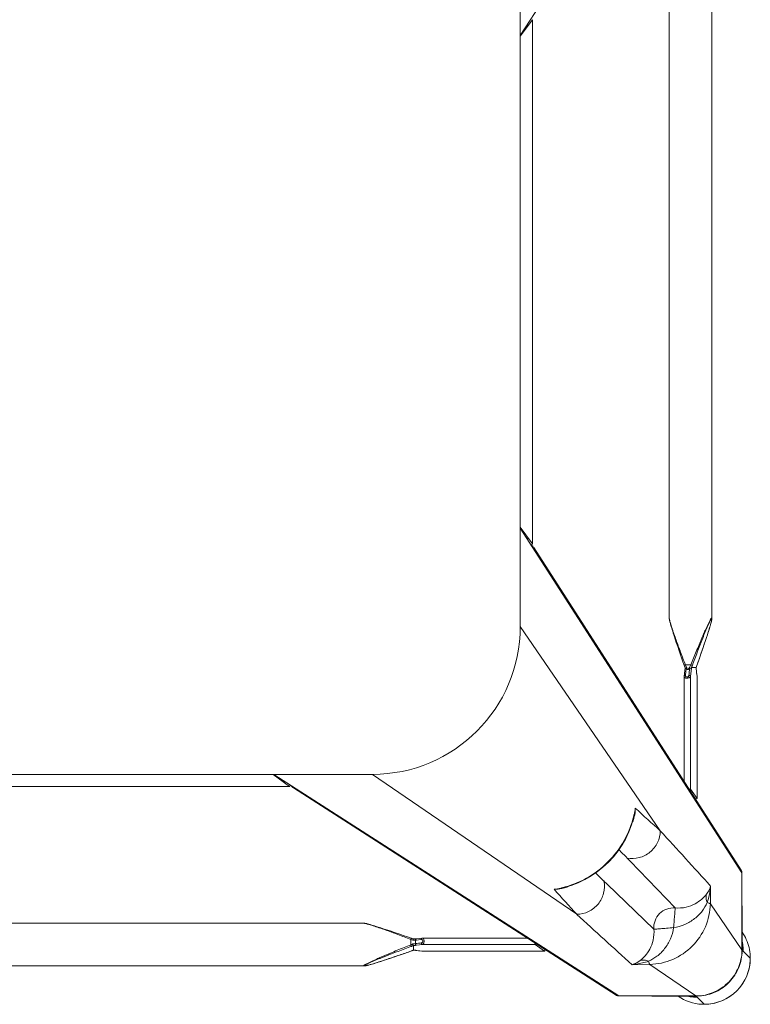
# Model space of a CAD drawing. Header units: metres. Extents: x 362935 to 596424, y 80601 to 172483.
# Tile 81 of 174: x 392908 to 393131, y 118191 to 118491. Entities that reach past the tile are written whole.
import ezdxf

# ---------------------------------------------------------------- set-up
doc = ezdxf.new("R2010")
doc.units = ezdxf.units.M
doc.layers.get('0').update_dxf_attribs({"color": 8, "lineweight": 5})
doc.layers.add('FURNITURE', color=8, linetype='Continuous', lineweight=5)

# ---------------------------------------------------------------- blocks, each defined once
blk = doc.blocks.new('SV2W-A')
at = {"linetype": 'Continuous', "lineweight": 0}
for p, q in [((59.37, 97.89), (57.24, 95.76)), ((-326.63, 95.39), (-221.63, 27.91)), ((33.37, 95.39), (-71.63, 27.91)), ((32.56, 95.16), (-65.67, 32.03)), ((33.37, 95.39), (56.84, 95.39)), ((42.81, 85.77), (56.84, 95.39)), ((43.43, 95.42), (55.05, 95.42)), ((56.21, 95.45), (56, 95.44)), ((56.62, 95.46), (56.84, 95.46)), ((56.89, 95.42), (57.25, 95.78)), ((-44.21, 86.25), (-249.04, 86.25)), ((-44.22, 86.25), (-44.21, 86.25)), ((-42.78, 85.96), (-42.99, 86.02)), ((-42.55, 85.9), (-42.78, 85.96)), ((-42.32, 85.84), (-42.55, 85.9)), ((-42.08, 85.77), (-42.32, 85.84)), ((-41.83, 85.7), (-42.08, 85.77)), ((-41.45, 85.59), (-41.83, 85.7)), ((-41.04, 85.47), (-41.45, 85.59)), ((-40.48, 85.29), (-41.04, 85.47)), ((-39.9, 85.11), (-40.48, 85.29)), ((-39.13, 84.87), (-39.9, 85.11)), ((-38.34, 84.61), (-39.13, 84.87)), ((-37.34, 84.28), (-38.34, 84.61)), ((-36.28, 83.93), (-37.34, 84.28)), ((42.81, 85.77), (37.39, 85.85)), ((-34.98, 83.49), (-36.28, 83.93)), ((-33.6, 83.02), (-34.98, 83.49)), ((-32.34, 82.58), (-33.6, 83.02)), ((-31.9, 82.43), (-32.34, 82.58)), ((-30.54, 81.95), (-31.9, 82.43)), ((-29.74, 81.66), (-30.54, 81.95)), ((-29.79, 81.68), (-29.79, 81.68)), ((-29.14, 81.46), (-29.14, 81.46)), ((-29.13, 81.45), (-29.13, 80.07)), ((-28.25, 81.53), (-28.4, 81.51)), ((-27.59, 81.6), (-28.25, 81.53)), ((-28.25, 81.53), (-28.19, 81.53)), ((-28.19, 81.53), (-27.99, 81.55)), ((-27.99, 81.55), (-27.6, 81.6)), ((-27.6, 81.6), (-27.2, 81.64)), ((-27.04, 81.67), (-27.59, 81.6)), ((-27.2, 81.64), (-26.46, 81.73)), ((-26.46, 81.74), (-27.04, 81.67)), ((-26.41, 81.74), (-26.46, 81.74)), ((-26.46, 81.74), (10.71, 81.74)), ((-26.46, 81.73), (-26.41, 81.74)), ((-26.35, 81.74), (-26.41, 81.74)), ((10.73, 81.74), (-26.35, 81.74)), ((10.71, 81.74), (7.91, 79.75)), ((10.73, 81.74), (10.71, 81.74)), ((61.23, 67.34), (70.85, 81.38)), ((70.85, 81.38), (70.85, 67.91)), ((70.89, 67.97), (70.89, 81.42)), ((71.04, 81.58), (71.25, 81.78)), ((73.35, 83.91), (71.22, 81.78)), ((-30.49, 77.97), (-29.96, 78.17)), ((-29.96, 78.17), (-29.96, 79.83)), ((-29.13, 80.07), (-28.93, 80.05)), ((-29.11, 78.08), (-27.35, 77.87)), ((-28.93, 80.05), (-26.41, 79.75)), ((-28.44, 78.39), (-28.85, 78.44)), ((-28.54, 79.06), (-28.54, 78.79)), ((-26.41, 79.75), (7.91, 79.75)), ((-38.82, 74.74), (-37.84, 75.05)), ((-37.84, 75.05), (-36.82, 75.39)), ((-36.82, 75.39), (-35.55, 75.82)), ((-35.55, 75.82), (-34.2, 76.28)), ((-34.2, 76.28), (-32.76, 76.78)), ((-32.76, 76.78), (-31.23, 77.31)), ((-31.23, 77.31), (-29.79, 77.82)), ((-27.35, 77.87), (-26.46, 77.77)), ((-26.35, 77.76), (5.49, 77.76)), ((-44.21, 73.25), (-249.04, 73.25)), ((-44.22, 73.25), (-44.21, 73.25)), ((-42.78, 73.54), (-42.55, 73.6)), ((-42.55, 73.6), (-42.32, 73.66)), ((-42.32, 73.66), (-42.08, 73.73)), ((-41.58, 73.88), (-41.18, 74)), ((-41.18, 74), (-40.77, 74.12)), ((-40.77, 74.12), (-40.19, 74.3)), ((-40.19, 74.3), (-39.6, 74.49)), ((-39.6, 74.49), (-38.82, 74.74)), ((-41.63, 27.91), (20.57, 70.53)), ((61.32, 61.92), (61.23, 67.34)), ((70.85, 67.91), (70.85, 57.91)), ((16, 62.55), (16, 62.55)), ((16.63, 62.4), (16, 62.55)), ((70.85, 57.91), (3.37, -47.09)), ((7.5, -41.13), (70.62, 57.1)), ((3.37, -17.09), (45.99, 45.1)), ((38.02, 40.54), (37.83, 41.29)), ((38.02, 40.54), (38.02, 40.54)), ((57.2, 35.24), (55.22, 32.45)), ((57.2, 35.24), (57.2, 35.26)), ((57.2, -1.93), (57.2, 35.24)), ((57.21, -1.81), (57.21, 35.26)), ((-226.39, 31.64), (-226.42, 31.65)), ((-66.86, 31.65), (-226.39, 31.65)), ((-226.39, 31.64), (-221.36, 27.91)), ((-66.86, 31.64), (-226.39, 31.64)), ((-66.86, 31.64), (-71.89, 27.91)), ((-66.84, 31.65), (-66.86, 31.64)), ((53.22, 30.02), (53.22, -1.81)), ((55.22, 32.45), (55.22, -1.87)), ((-41.63, 27.91), (-251.63, 27.91)), ((53.23, -1.93), (53.33, -2.75)), ((53.33, -2.75), (53.44, -3.71)), ((53.66, -2.22), (53.77, -3.12)), ((55.42, -3.65), (55.22, -1.87)), ((57.11, -2.66), (57.06, -3.06)), ((57.07, -3.03), (57.2, -1.93)), ((57.18, -2.07), (57.11, -2.66)), ((57.2, -1.87), (57.18, -2.07)), ((57.2, -1.86), (57.21, -1.81)), ((57.2, -1.93), (57.2, -1.86)), ((53.32, -5.15), (52.87, -6.43)), ((53.51, -4.6), (53.45, -4.77)), ((55.29, -5.42), (53.63, -5.42)), ((53.77, -3.12), (53.83, -3.67)), ((53.83, -3.67), (53.87, -4.01)), ((53.87, -4.01), (54.91, -4.01)), ((56.91, -4.59), (55.5, -4.59)), ((56.92, -4.62), (56.93, -4.45)), ((56.92, -4.6), (56.92, -4.6)), ((56.93, -4.45), (56.94, -4.22)), ((57.06, -3.06), (56.99, -3.65)), ((56.99, -3.71), (57.01, -3.55)), ((56.99, -3.71), (56.99, -3.65)), ((57.01, -3.55), (57.07, -3.03)), ((57.88, -7.33), (57.11, -5.15)), ((57.14, -5.25), (57.14, -5.25)), ((52.4, -7.77), (51.96, -9.03)), ((52.87, -6.43), (52.4, -7.77)), ((58.4, -8.83), (57.88, -7.33)), ((58.88, -10.23), (58.4, -8.83)), ((51.04, -11.73), (50.69, -12.78)), ((51.48, -10.42), (51.04, -11.73)), ((51.96, -9.03), (51.48, -10.42)), ((59.33, -11.54), (58.88, -10.23)), ((59.74, -12.78), (59.33, -11.54)), ((50.1, -14.58), (49.86, -15.35)), ((50.36, -13.79), (50.1, -14.58)), ((50.69, -12.78), (50.36, -13.79)), ((60.07, -13.79), (59.74, -12.78)), ((60.33, -14.58), (60.07, -13.79)), ((60.57, -15.35), (60.33, -14.58)), ((3.37, -227.09), (3.37, -17.09)), ((49.13, -17.78), (49.06, -18.01)), ((49.2, -17.54), (49.13, -17.78)), ((49.27, -17.29), (49.2, -17.54)), ((49.38, -16.9), (49.27, -17.29)), ((49.5, -16.5), (49.38, -16.9)), ((49.68, -15.93), (49.5, -16.5)), ((49.86, -15.35), (49.68, -15.93)), ((60.75, -15.94), (60.57, -15.35)), ((60.93, -16.5), (60.75, -15.94)), ((61.05, -16.9), (60.93, -16.5)), ((61.16, -17.29), (61.05, -16.9)), ((61.23, -17.54), (61.16, -17.29)), ((61.3, -17.78), (61.23, -17.54)), ((61.37, -18.01), (61.3, -17.78)), ((48.71, -19.68), (48.71, -19.68)), ((48.71, -224.5), (48.71, -19.68)), ((49, -18.23), (48.95, -18.44)), ((49.06, -18.01), (49, -18.23)), ((61.43, -18.23), (61.37, -18.01)), ((61.71, -224.5), (61.71, -19.68)), ((61.71, -19.68), (61.71, -19.68)), ((7.1, -42.33), (3.37, -47.36)), ((7.1, -42.33), (7.11, -42.3)), ((7.1, -201.86), (7.1, -42.33)), ((7.11, -201.86), (7.11, -42.33))]:
    blk.add_line(p, q, dxfattribs=at)
for points in [[(-43.46, 86.14), (-43.55, 86.15), (-43.63, 86.17), (-43.71, 86.19), (-43.79, 86.2), (-43.86, 86.22), (-43.93, 86.23), (-44, 86.24), (-44.06, 86.24), (-44.12, 86.25), (-44.17, 86.25), (-44.22, 86.25)], [(-42.99, 86.02), (-43.09, 86.05), (-43.19, 86.07), (-43.28, 86.09), (-43.37, 86.11), (-43.46, 86.14)], [(-29.35, 81.53), (-29.54, 81.59), (-29.74, 81.66)], [(-29.14, 81.46), (-29.16, 81.47), (-29.35, 81.53)], [(-28.81, 81.48), (-29.04, 81.47), (-29.16, 81.46)], [(-28.4, 81.51), (-28.59, 81.49), (-28.81, 81.48)], [(-29.79, 77.82), (-29.54, 77.91), (-29.29, 78)], [(-29.29, 78), (-29.05, 78.07), (-29.02, 78.08)], [(-26.46, 77.77), (-26.38, 77.76), (-26.35, 77.76)], [(-44.22, 73.25), (-44.17, 73.25), (-44.12, 73.26), (-44.06, 73.26), (-44, 73.27), (-43.93, 73.28), (-43.86, 73.29), (-43.79, 73.3), (-43.71, 73.32), (-43.63, 73.33), (-43.55, 73.35), (-43.46, 73.37), (-43.37, 73.39), (-43.28, 73.41), (-43.19, 73.43), (-43.09, 73.46), (-42.99, 73.48), (-42.78, 73.54)], [(-42.08, 73.73), (-41.96, 73.77), (-41.58, 73.88)], [(37.83, 41.29), (37.19, 43.42), (36.39, 45.5), (35.42, 47.52), (34.3, 49.46), (33.04, 51.32), (31.63, 53.08), (30.09, 54.73), (28.44, 56.26), (26.67, 57.66), (24.8, 58.91), (22.86, 60.02), (20.83, 60.98), (18.75, 61.77), (16.63, 62.4)], [(53.22, -1.81), (53.22, -1.86), (53.23, -1.93)], [(53.45, -4.77), (53.39, -4.96), (53.32, -5.15)], [(53.44, -3.71), (53.45, -3.82), (53.47, -4.01), (53.48, -4.22), (53.5, -4.45), (53.5, -4.62)], [(57.11, -5.15), (57.04, -4.96), (56.98, -4.77), (56.92, -4.6)], [(56.94, -4.22), (56.96, -4.01), (56.98, -3.82), (56.99, -3.71)], [(48.95, -18.44), (48.92, -18.55), (48.9, -18.64), (48.87, -18.74), (48.85, -18.83), (48.83, -18.92), (48.81, -19.01), (48.8, -19.09), (48.78, -19.17), (48.76, -19.25), (48.75, -19.32), (48.74, -19.39), (48.73, -19.46), (48.72, -19.52), (48.72, -19.58), (48.72, -19.64), (48.71, -19.68)], [(61.6, -18.92), (61.58, -18.83), (61.55, -18.74), (61.53, -18.65), (61.51, -18.55), (61.48, -18.44), (61.43, -18.23)], [(61.71, -19.68), (61.71, -19.64), (61.71, -19.58), (61.71, -19.52), (61.7, -19.46), (61.69, -19.39), (61.68, -19.32), (61.66, -19.25), (61.65, -19.17), (61.63, -19.09), (61.62, -19.01), (61.6, -18.92)]]:
    blk.add_lwpolyline(points, dxfattribs=at)
for centre, radius, start, end in [((59.34, 84.06), 13.87, 114.1743, 124.9746), ((59.34, 84.03), 13.9, 92.7783, 114.1428), ((59.34, 83.99), 13.94, 87.432, 92.7677), ((59.37, 83.91), 14, 359.9994, 90.0006), ((59.33, 83.88), 14.05, 44.9701, 87.4085), ((33.32, 93.98), 1.4, 119.2372, 122.6099), ((57.18, 81.78), 13.98, 94.583, 102.3998), ((55.04, 119.33), 23.91, 270.0085, 270.5994), ((57.18, 81.85), 13.91, 89.7212, 94.5867), ((56.79, 81.46), 13.93, 87.9679, 89.7939), ((56.92, 81.41), 14.02, 88.3649, 90.1468), ((56.79, 81.43), 13.96, 86.0899, 87.968), ((56.92, 81.4), 14.02, 86.524, 88.3651), ((59.34, 83.87), 14.05, 2.5915, 45.0299), ((2418.4, -2544.73), 3548.12, 132.14906, 132.5165), ((59.45, 83.88), 13.94, 357.2323, 2.568), ((-21.04, 106.24), 26.08, 250.3973, 251.9235), ((-29.82, 98.36), 16.92, 272.3246, 272.9034), ((-29.11, 89.45), 7.98, 276.256, 276.6642), ((56.93, 81.33), 13.92, 0.3862, 1.002), ((56.94, 81.33), 13.91, 0.2057, 0.3862), ((56.87, 81.46), 14.02, 0.4691, 1.3029), ((59.53, 83.87), 13.87, 325.025, 357.2496), ((56.87, 81.46), 14.01, 359.8531, 0.469), ((57.3, 81.72), 13.92, 355.4148, 359.399), ((57.4, 81.71), 13.83, 359.4023, 0.2846), ((-14.06, 45.21), 36.6, 115.327, 115.7487), ((-39.18, 54.69), 27.27, 69.0791, 69.8493), ((-38.63, 56.11), 25.74, 68.146, 69.0892), ((57.24, 81.72), 13.98, 347.6002, 355.417), ((6322.34, -6454.76), 9058.45, 133.875091, 134.008381), ((-1151.05, 1125.6), 1576.66, 317.62265, 317.99608), ((-6532.92, 6398.55), 9132.92, 315.992162, 316.124366), ((9.39, 34.68), 28.56, 77.3353, 81.3875), ((12.34, 46.66), 16.31, 77.0122, 85.3188), ((9.33, 34.41), 28.83, 76.6036, 77.3408), ((14.05, 53.23), 9.64, 64.8369, 73.365), ((862.45, -802.42), 1199.74, 134.01228, 134.18381), ((-2646.11, 2513.18), 3652.24, 317.4859, 317.84284), ((69.44, 57.86), 1.4, 327.3901, 330.7628), ((-826.77, 886.81), 1199.48, 315.81604, 315.98775), ((1195.13, -1230.28), 1716.72, 132.01918, 132.36216), ((28.7, 38.59), 9.64, 16.6319, 25.2458), ((9.88, 33.87), 28.83, 12.8187, 13.4009), ((10.15, 33.93), 28.55, 8.6076, 12.8248), ((22.11, 36.87), 16.32, 4.6716, 12.9875), ((-41.63, -17.09), 45, 0, 90), ((17.97, 11.77), 39.59, 334.2603, 334.433), ((29.7, 6.2), 26.6, 334.3575, 335.5098), ((36.74, -14.65), 20.72, 26.4506, 28.295), ((30.42, -14.54), 26.98, 20.1485, 21.6429), ((80.2, 3), 24.49, 198.051, 198.5687), ((73.79, -5.28), 16.88, 177.0641, 177.6759), ((81.82, 3.54), 26.2, 198.5694, 199.6049)]:
    blk.add_arc(centre, radius, start, end, dxfattribs=at)
for centre, major_axis, ratio, start_param, end_param in [((43.58, 85.46), (0, 10), 0.182662, 0.082453, 0.116856), ((10.71, 80.74), (0.02, 1), 0.16329, -1.075562, -0.001825), ((7.91, 78.76), (0.02, 1), 0.16329, 0.120074, 1.080381), ((56.21, 35.24), (1, 0.02), 0.16329, 0.001825, 1.075562), ((-224.51, 29.25), (1.01, 0), 0.981142, 1.570796, 2.115897), ((-68.75, 29.25), (1.01, 0), 0.981142, 1.025708, 1.570796), ((-66.86, 30.15), (0.03, 1.5), 0.156004, -0.883591, 0.000534), ((54.22, 32.45), (1, 0.02), 0.16329, -1.080381, -0.120074), ((4.71, -44.21), (0, 1.01), 0.981142, -1.570796, -1.025696), ((5.61, -42.33), (1.5, 0.03), 0.156004, 6.282651, 7.166791)]:
    blk.add_ellipse(centre, major_axis=major_axis, ratio=ratio, start_param=start_param, end_param=end_param, dxfattribs=at)
for points, start_tangent, end_tangent in [([(33.37, 95.39), (32.63, 95.2)], (-0.999776, 0.021147), (-0.872635, -0.488372)), ([(56, 95.44), (55.83, 95.44), (55.29, 95.43)], (-0.999498, -0.031694), (-0.999947, -0.010313)), ([(56.65, 95.46), (56.55, 95.46), (56.21, 95.45)], (-0.999996, -0.002901), (-0.999481, -0.032219)), ([(56.84, 95.39), (56.89, 95.42)], (0.710876, 0.703317), (0.853614, 0.520906)), ([(57.74, 95.36), (62.76, 94.05), (66.97, 91.01), (69.8, 86.65), (70.85, 81.57)], (0.997672, -0.068188), (0.017487, -0.999847)), ([(57.77, 95.4), (62.78, 94.14), (66.99, 91.15), (69.82, 86.83), (70.88, 81.78)], (0.99816, -0.060632), (0.022737, -0.999741)), ([(-44.33, 86.21), (-44.32, 86.23), (-44.28, 86.25), (-44.22, 86.25)], (-0.010617, 0.999944), (0.999988, 0.004823)), ([(-29.96, 79.83), (-32.02, 80.65), (-34.07, 81.49), (-36.1, 82.33), (-37.11, 82.75), (-38.11, 83.18), (-39.09, 83.6), (-40.06, 84.03), (-41.01, 84.45), (-41.92, 84.87), (-42.35, 85.07), (-42.77, 85.28), (-43.16, 85.47), (-43.53, 85.66), (-43.84, 85.84), (-44.1, 85.99), (-44.2, 86.06), (-44.27, 86.12), (-44.31, 86.17), (-44.33, 86.21)], (-0.929258, 0.36943), (0.007184, 0.999974)), ([(-44.16, 86.18), (-44.1, 86.21), (-44.04, 86.22), (-43.96, 86.21)], (-0.008398, 0.999965), (0.995831, -0.091221)), ([(-29.79, 80.29), (-31.82, 81.04), (-33.85, 81.8), (-35.86, 82.57), (-36.85, 82.96), (-37.84, 83.35), (-38.82, 83.73), (-39.79, 84.12), (-40.73, 84.51), (-41.65, 84.9), (-42.09, 85.09), (-42.51, 85.28), (-42.92, 85.46), (-43.3, 85.64), (-43.63, 85.81), (-43.9, 85.96), (-44.01, 86.03), (-44.09, 86.09), (-44.14, 86.14), (-44.16, 86.18)], (-0.938783, 0.344508), (0.005917, 0.999982)), ([(-43.96, 86.21), (-43.87, 86.2), (-43.55, 86.15)], (0.995831, -0.091221), (0.978676, -0.205408)), ([(-43.55, 86.15), (-42.89, 85.99), (-42.15, 85.79), (-40.52, 85.3), (-38.8, 84.76), (-37.04, 84.18), (-35.24, 83.58), (-33.43, 82.96), (-29.79, 81.68)], (0.978676, -0.205408), (0.942082, -0.335383)), ([(39.88, 84.56), (39.26, 85), (37.39, 85.85)], (-0.785832, 0.61844), (-0.965483, 0.260466)), ([(42.41, 84.81), (41.17, 85.19), (37.39, 85.85)], (-0.947516, 0.319709), (-0.996233, 0.086715)), ([(42.41, 84.81), (41.11, 84.48), (39.88, 84.56)], (-0.927588, -0.373604), (-0.971005, 0.239059)), ([(44.03, 75.04), (43.82, 78.38), (42.79, 81.14), (41.35, 83.19), (39.88, 84.56)], (0.098992, 0.995088), (-0.78457, 0.62004)), ([(42.41, 84.81), (42.61, 85.44), (42.71, 85.64), (42.81, 85.77)], (0.236709, 0.97158), (0.743483, 0.668755)), ([(50.04, 74.57), (49.06, 78), (47.3, 80.98), (44.98, 83.28), (42.41, 84.81)], (-0.14814, 0.988966), (-0.911624, 0.411025)), ([(61.23, 67.34), (59.72, 74.31), (55.69, 80.23), (49.77, 84.26), (42.81, 85.77)], (-0.01725, 0.999851), (-0.999852, 0.017219)), ([(-29.14, 81.46), (-29.13, 81.46), (-29.13, 81.45)], (0.942053, -0.335465), (0.000699, -1)), ([(-28.97, 81.47), (-28.77, 81.48), (-28.25, 81.52)], (0.998714, 0.050704), (0.994039, 0.10903)), ([(-26.41, 81.74), (-26.35, 81.74)], (0.973777, 0.227505), (1, 0.000171)), ([(70.89, 81.42), (70.85, 81.38)], (-0.545324, -0.838225), (-0.677451, -0.735568)), ([(70.89, 80.63), (70.95, 81.22), (70.99, 81.42), (71.02, 81.54)], (0.105593, 0.994409), (0.366739, 0.930324)), ([(71.02, 81.54), (71.04, 81.58)], (0.366739, 0.930324), (0.707107, 0.707107)), ([(-44.21, 73.25), (-44.03, 73.27), (-43.78, 73.32), (-43.47, 73.39), (-43.13, 73.48), (-42.38, 73.7), (-41.57, 73.96), (-40.71, 74.24), (-39.83, 74.54), (-38.02, 75.17), (-36.17, 75.84), (-34.29, 76.53), (-32.39, 77.24), (-30.49, 77.97)], (0.999999, -0.001275), (0.933497, 0.358586)), ([(-29.96, 79.83), (-29.84, 80.14), (-29.79, 80.29)], (0.344552, 0.938767), (0.378696, 0.925521)), ([(-28.54, 79.06), (-29.2, 79.43), (-29.96, 79.83)], (-0.857811, 0.513965), (-0.89551, 0.445042)), ([(-29.96, 78.17), (-29.9, 78.03), (-29.85, 77.92), (-29.83, 77.87), (-29.81, 77.84), (-29.8, 77.83), (-29.79, 77.82)], (0.353863, -0.935297), (0.9503, 0.311336)), ([(-29.71, 78.29), (-29.09, 78.57), (-28.54, 78.79)], (0.903956, 0.427625), (0.939721, 0.341942)), ([(-29.05, 80.01), (-29.1, 80.04), (-29.12, 80.06), (-29.13, 80.07)], (-0.839827, 0.542855), (0.000004, 1)), ([(-28.85, 79.49), (-28.97, 79.81), (-29.05, 80.01)], (-0.584199, 0.81161), (-0.839827, 0.542855)), ([(-29.02, 78.08), (-28.99, 78.11), (-28.98, 78.14), (-28.97, 78.18), (-28.94, 78.27), (-28.89, 78.38)], (0.95039, 0.311061), (0.522581, 0.85259)), ([(-28.89, 78.38), (-28.85, 78.44)], (0.522581, 0.85259), (0.662043, 0.749465)), ([(-28.85, 79.49), (-26.76, 79.24)], (0.992731, -0.120357), (0.992967, -0.118392)), ([(-28.85, 79.49), (-28.54, 79.06)], (0.5842, -0.81161), (0.594033, -0.804441)), ([(-28.54, 78.79), (-28.77, 78.53), (-28.85, 78.44)], (-0.667444, -0.74466), (-0.662044, -0.749465)), ([(-26.76, 78.2), (-28.44, 78.39)], (-0.993521, 0.113646), (-0.993656, 0.112462)), ([(-26.41, 79.75), (-26.54, 79.7), (-26.65, 79.59), (-26.73, 79.42), (-26.76, 79.24)], (-0.993295, -0.115609), (-0.029499, -0.999565)), ([(-26.76, 79.24), (-26.59, 79.19), (-26.44, 79.07), (-26.32, 78.89), (-26.27, 78.66), (-26.32, 78.44), (-26.44, 78.29), (-26.59, 78.21), (-26.76, 78.2)], (0.992967, -0.118395), (-0.99353, 0.113571)), ([(-26.73, 78.04), (-26.76, 78.2)], (-0.282291, 0.959329), (-0.029703, 0.999559)), ([(-26.63, 77.85), (-26.66, 77.89), (-26.73, 78.04)], (-0.700914, 0.713246), (-0.282291, 0.959329)), ([(-26.41, 79.75), (-26.23, 79.65), (-26.08, 79.43), (-25.97, 79.1), (-25.92, 78.71), (-25.95, 78.33), (-26.04, 78.02), (-26.1, 77.91), (-26.18, 77.83), (-26.26, 77.78), (-26.35, 77.76)], (0.973769, -0.227537), (-0.999998, -0.001913)), ([(-26.46, 77.77), (-26.51, 77.78), (-26.63, 77.85)], (-0.992883, 0.119095), (-0.700914, 0.713246)), ([(50.51, 68.57), (47.96, 68.93), (45.79, 70.33), (44.39, 72.5), (44.03, 75.04)], (-0.997201, -0.074771), (0.074771, 0.997201)), ([(50.04, 74.57), (47.89, 74.76), (46.91, 74.84), (46.02, 74.91), (45.27, 74.98), (44.68, 75.01), (44.26, 75.02), (44.12, 75.03), (44.03, 75.04)], (-0.991435, 0.130599), (-0.917848, 0.396932)), ([(60.27, 66.95), (58.75, 69.51), (56.44, 71.84), (53.47, 73.6), (50.04, 74.57)], (-0.411135, 0.911574), (-0.988934, 0.148359)), ([(50.04, 74.57), (50.22, 72.43), (50.3, 71.44), (50.38, 70.56), (50.44, 69.81), (50.48, 69.21), (50.48, 68.79), (50.49, 68.65), (50.51, 68.57)], (0.130574, -0.991439), (0.397057, -0.917794)), ([(20.57, 70.53), (24.15, 69.68), (27.05, 67.39), (28.73, 64.09), (28.86, 60.42)], (0.99989, -0.014824), (-0.183096, -0.983095)), ([(60.03, 64.41), (58.65, 65.89), (56.6, 67.33), (53.84, 68.36), (50.51, 68.57)], (-0.62019, 0.784452), (-0.995092, -0.098955)), ([(60.27, 66.95), (59.94, 65.64), (60.02, 64.41)], (-0.373525, -0.92762), (0.238599, -0.971118)), ([(61.23, 67.34), (61.1, 67.24), (60.9, 67.14), (60.27, 66.95)], (-0.668755, -0.743483), (-0.971581, -0.236707)), ([(61.32, 61.92), (61.17, 63.19), (60.27, 66.95)], (-0.0867, 0.996234), (-0.319704, 0.947517)), ([(70.89, 67.97), (70.85, 67.91)], (-0.412197, -0.911095), (-0.541795, -0.840511)), ([(61.32, 61.92), (61.11, 62.55), (60.03, 64.41)], (-0.260301, 0.965527), (-0.618447, 0.785826)), ([(13.66, 62.92), (14.47, 62.89), (16.81, 62.47)], (0.999986, 0.005311), (0.957888, -0.287143)), ([(16.01, 62.46), (23.56, 59.5), (30.04, 54.59), (34.96, 48.11), (37.92, 40.55)], (0.972791, -0.231685), (0.231761, -0.972773)), ([(70.85, 57.91), (70.67, 57.17)], (0.021147, -0.999776), (-0.488372, -0.872635)), ([(45.99, 45.1), (45.14, 48.69), (42.85, 51.59), (39.56, 53.26), (35.88, 53.39)], (-0.014825, 0.99989), (-0.983095, -0.183098)), ([(37.94, 41.35), (38.13, 40.59), (38.38, 38.2)], (0.287117, -0.957895), (-0.005292, -0.999986)), ([(-65.91, 31.88), (-66.45, 31.24)], (-0.842386, -0.538874), (-0.400807, -0.916163)), ([(-65.1, 32.11), (-65.91, 31.88)], (-0.999776, 0.021147), (-0.842386, -0.538874)), ([(55.22, -1.87), (55.11, -1.7), (54.89, -1.54), (54.56, -1.43), (54.17, -1.38), (53.79, -1.41), (53.48, -1.5), (53.37, -1.57), (53.29, -1.64), (53.24, -1.72), (53.22, -1.81)], (-0.227467, 0.973786), (-0.002962, -0.999996)), ([(53.66, -2.22), (53.5, -2.2), (53.37, -2.13), (53.27, -2.04), (53.23, -1.93)], (-0.999559, 0.029703), (-0.119096, 0.992883)), ([(54.7, -2.22), (54.65, -2.06), (54.54, -1.9), (54.36, -1.78), (54.12, -1.74), (53.9, -1.78), (53.75, -1.9), (53.68, -2.06), (53.66, -2.22)], (-0.118387, 0.992968), (0.113643, -0.993522)), ([(54.7, -2.22), (54.89, -2.19), (55.05, -2.11), (55.17, -2), (55.22, -1.87)], (0.999565, 0.029499), (0.115609, 0.993295)), ([(54.91, -4.01), (54.7, -2.22)], (-0.119949, 0.99278), (-0.118392, 0.992967)), ([(57.21, -1.81), (57.2, -1.87)], (-0.00041, -1), (-0.227044, -0.973885)), ([(53.63, -5.42), (52.88, -7.39), (52.14, -9.36), (51.42, -11.3), (50.72, -13.23), (50.06, -15.11), (49.75, -16.02), (49.46, -16.91), (49.19, -17.76), (48.96, -18.55), (48.86, -18.9), (48.78, -19.22), (48.73, -19.48), (48.71, -19.68)], (-0.359834, -0.933016), (0.001112, -0.999999)), ([(53.63, -5.42), (53.49, -5.36), (53.38, -5.31), (53.34, -5.29), (53.31, -5.27), (53.29, -5.26), (53.29, -5.25)], (-0.935298, 0.353861), (0.311242, 0.950331)), ([(53.87, -4.01), (53.71, -3.98), (53.57, -3.92), (53.48, -3.82), (53.44, -3.71)], (-0.999291, 0.037637), (-0.121036, 0.992648)), ([(53.91, -4.83), (53.62, -4.74), (53.54, -4.68), (53.5, -4.62)], (-0.983418, 0.181353), (-0.047174, 0.998887)), ([(53.87, -4.01), (53.88, -4.19), (53.91, -4.83)], (0.093423, -0.995627), (0.027573, -0.99962)), ([(54.91, -4.01), (55.1, -3.97), (55.26, -3.9), (55.37, -3.78), (55.42, -3.65)], (0.999304, 0.037304), (0.11549, 0.993309)), ([(54.98, -4.83), (54.97, -4.6), (54.91, -4.01)], (-0.045036, 0.998985), (-0.139178, 0.990267)), ([(54.98, -4.83), (55.16, -4.78), (55.32, -4.73), (55.44, -4.66), (55.49, -4.6)], (0.983623, 0.180239), (0.33539, 0.942079)), ([(55.29, -5.42), (55.6, -5.3), (55.75, -5.25)], (0.938767, 0.344553), (0.925511, 0.378721)), ([(61.67, -19.79), (61.63, -19.77), (61.58, -19.73), (61.52, -19.66), (61.45, -19.56), (61.3, -19.31), (61.12, -18.99), (60.93, -18.63), (60.74, -18.23), (60.54, -17.81), (60.33, -17.38), (59.91, -16.47), (59.49, -15.52), (59.07, -14.56), (58.64, -13.57), (58.22, -12.57), (57.79, -11.57), (56.95, -9.53), (56.12, -7.48), (55.29, -5.42)], (-0.999986, -0.00525), (-0.369432, 0.929258)), ([(55.49, -4.6), (55.48, -4.34), (55.42, -3.65)], (-0.040503, 0.999179), (-0.116382, 0.993204)), ([(55.49, -4.6), (55.5, -4.6), (55.5, -4.59)], (0.335488, 0.942045), (1, 0.00066)), ([(61.64, -19.62), (61.6, -19.6), (61.55, -19.55), (61.49, -19.47), (61.43, -19.37), (61.27, -19.09), (61.11, -18.76), (60.93, -18.38), (60.74, -17.98), (60.55, -17.55), (60.36, -17.11), (59.98, -16.2), (59.59, -15.25), (59.2, -14.29), (58.81, -13.31), (58.42, -12.32), (58.03, -11.32), (57.26, -9.31), (56.5, -7.28), (55.75, -5.25)], (-0.999989, -0.004587), (-0.344509, 0.938783)), ([(56.91, -4.59), (56.92, -4.6), (56.92, -4.6)], (0.999997, -0.002385), (0.335043, -0.942203)), ([(56.96, -3.93), (56.95, -4.05), (56.93, -4.42)], (-0.086204, -0.996277), (-0.051277, -0.998684)), ([(56.99, -3.65), (56.98, -3.72), (56.96, -3.93)], (-0.116111, -0.993236), (-0.086204, -0.996277)), ([(57.14, -5.25), (58.42, -8.9), (59.04, -10.71), (59.64, -12.5), (60.22, -14.27), (60.77, -15.99), (61.25, -17.62), (61.45, -18.37), (61.61, -19.02)], (0.335384, -0.942082), (0.204521, -0.978862)), ([(61.61, -19.02), (61.65, -19.23), (61.67, -19.4), (61.68, -19.53), (61.66, -19.61)], (0.204521, -0.978862), (-0.588159, -0.808745)), ([(61.66, -19.61), (61.64, -19.62)], (-0.588159, -0.808745), (-0.999962, 0.008751)), ([(61.71, -19.68), (61.71, -19.73), (61.7, -19.77), (61.67, -19.79)], (-0.004076, -0.999992), (-0.999938, 0.011158)), ([(7.34, -41.37), (6.71, -41.91)], (-0.538874, -0.842386), (-0.916171, -0.400787)), ([(7.57, -40.56), (7.34, -41.37)], (0.021147, -0.999776), (-0.538874, -0.842386))]:
    blk.add_spline(points, degree=3, dxfattribs=dict(at, start_tangent=start_tangent, end_tangent=end_tangent))

msp = doc.modelspace()

# ---------------------------------------------------------------- block references
at = {"layer": 'FURNITURE', "rotation": 270}
msp.add_blockref('SV2W-A', (393032.61, 118264.16, 1343980.86), dxfattribs=at)

doc.saveas('drawing.dxf')
